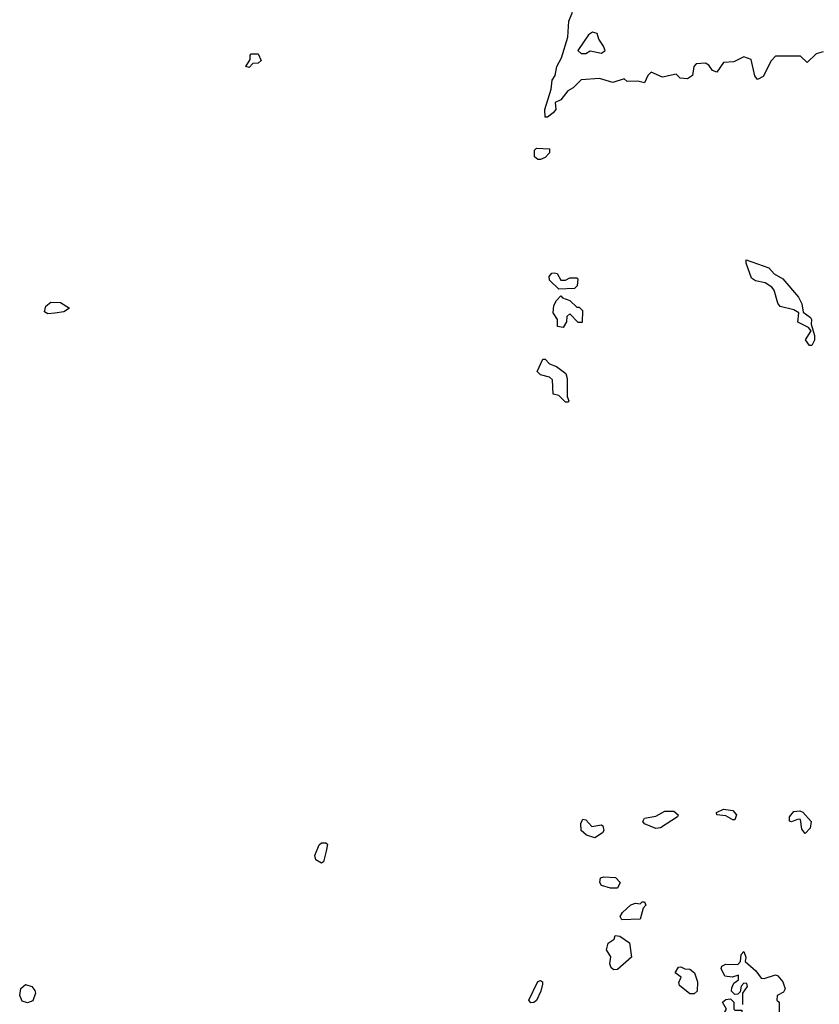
# Model space of a CAD drawing. Extents: x 2472589 to 2662339, y 701009 to 849030.
# Tile 30 of 256: x 2503770 to 2507308, y 773476 to 777832. Entities that reach past the tile are written whole.
import ezdxf

# ---------------------------------------------------------------- set-up
doc = ezdxf.new("R2010")
doc.units = 0

msp = doc.modelspace()

# ---------------------------------------------------------------- linework, layer by layer
at = {"layer": '0CON05XD'}
for points in [[(2506130.5, 777419.5), (2506105, 777400), (2506095, 777400), (2506093.8, 777435), (2506122, 777525), (2506126.1, 777563.9), (2506140, 777585), (2506146.2, 777625), (2506167.7, 777662.3), (2506196.2, 777755), (2506200, 777825), (2506216, 777865)], [(2506275, 777682.5), (2506295, 777693.3), (2506345, 777683.3), (2506360, 777695), (2506353.3, 777715), (2506332.5, 777745), (2506325, 777770), (2506305, 777776.2), (2506286.7, 777765), (2506240, 777695), (2506255, 777682.5), (2506275, 777682.5)], [(2504785, 777620), (2504770, 777625), (2504790, 777655), (2504790, 777675), (2504795, 777680), (2504825, 777680), (2504838.3, 777651.7), (2504825, 777640), (2504801.7, 777638.3), (2504785, 777620)], [(2507325, 777690), (2507295, 777680), (2507255, 777642.5), (2507225, 777670), (2507115, 777670), (2507095, 777650), (2507059.5, 777580.5), (2507035, 777567.5), (2507023, 777583), (2507006.1, 777656.1), (2506975, 777666.7), (2506930, 777645), (2506885, 777642.5), (2506855, 777600), (2506835, 777607.5), (2506820, 777630), (2506805, 777640), (2506764, 777636), (2506752.5, 777625), (2506747.5, 777585), (2506725, 777570), (2506693, 777573), (2506675, 777590), (2506615, 777577.5), (2506565, 777600), (2506550, 777585), (2506535, 777552.5), (2506505, 777560), (2506458.3, 777558.3), (2506445, 777570), (2506395, 777553.3), (2506335, 777571.2), (2506255, 777566.2), (2506219.3, 777530.7), (2506195, 777517.5), (2506165, 777477.5), (2506140, 777465), (2506142.5, 777435), (2506130.5, 777419.5)], [(2506075, 777212.5), (2506063, 777213), (2506047.5, 777225), (2506047.5, 777255), (2506057, 777263), (2506115, 777260), (2506115, 777242.5), (2506095, 777222.5), (2506075, 777212.5)], [(2507275, 776390), (2507265, 776390), (2507247.5, 776415), (2507272.5, 776455), (2507260.7, 776470.7), (2507213.9, 776493.9), (2507218, 776535), (2507195, 776548.1), (2507135, 776563.3), (2507125, 776577.5), (2507108.2, 776635), (2507097.8, 776647.8), (2507068.1, 776668.1), (2507025.9, 776675.9), (2507008.8, 776688.8), (2506984, 776755), (2506985, 776770), (2507085, 776734.3), (2507108.1, 776708.1), (2507147.1, 776685), (2507215.5, 776605), (2507230.4, 776575), (2507237.3, 776537.3), (2507270, 776515), (2507273.8, 776505), (2507272.5, 776485), (2507286.7, 776435), (2507286.4, 776413.6), (2507275, 776390)], [(2506155, 776640), (2506115, 776680), (2506112.5, 776695), (2506125, 776710), (2506135, 776712.5), (2506148.3, 776708.3), (2506165, 776680), (2506185, 776680), (2506205, 776690), (2506235, 776690), (2506240, 776685), (2506237.5, 776655), (2506225, 776642.5), (2506155, 776640)], [(2503895, 776530), (2503880, 776540), (2503886.2, 776565), (2503907.7, 776582.3), (2503950.5, 776580.5), (2503990, 776555), (2503965, 776540), (2503925, 776534.2), (2503895, 776530)], [(2506175, 776470), (2506150, 776475), (2506150, 776505), (2506130, 776535), (2506133, 776567), (2506145, 776590), (2506165, 776610), (2506171.7, 776601.7), (2506205, 776590), (2506235, 776560), (2506245, 776560), (2506260, 776545), (2506258.3, 776491.7), (2506241.7, 776491.7), (2506205, 776530), (2506191.7, 776518.3), (2506190, 776495), (2506175, 776470)], [(2506195, 776140), (2506185, 776140), (2506155, 776170), (2506130, 776175), (2506128.3, 776238.3), (2506115, 776250), (2506075, 776260), (2506060, 776275), (2506085, 776330), (2506095, 776330), (2506115, 776310), (2506145, 776297.5), (2506187, 776267), (2506192.5, 776245), (2506192.5, 776165), (2506200, 776145), (2506195, 776140)], [(2506585, 774253.8), (2506535, 774274.2), (2506527.5, 774285), (2506535, 774299.2), (2506585, 774308.6), (2506625, 774330.8), (2506665, 774330.8), (2506683.8, 774315), (2506681.2, 774305), (2506605, 774256.7), (2506585, 774253.8)], [(2506935, 774292), (2506925, 774292), (2506895, 774310), (2506855, 774314.3), (2506854, 774325), (2506885, 774338.8), (2506925, 774334), (2506941.9, 774315), (2506935, 774292)], [(2507245, 774232.5), (2507231.4, 774251.4), (2507225, 774293.3), (2507215, 774295.8), (2507185, 774283.8), (2507176.7, 774286.7), (2507176, 774305), (2507195, 774329.2), (2507222, 774332), (2507236.1, 774326.1), (2507272, 774285), (2507268, 774255), (2507245, 774232.5)], [(2506315, 774212.5), (2506278, 774225), (2506254.5, 774244.5), (2506253.4, 774276.6), (2506262.5, 774295), (2506275, 774292.5), (2506302.2, 774262.2), (2506345, 774270), (2506350, 774265), (2506354.3, 774245), (2506349.2, 774235), (2506315, 774212.5)], [(2505105, 774100), (2505080.8, 774115), (2505076.5, 774135), (2505095, 774181.2), (2505105, 774191.2), (2505125, 774190), (2505132.5, 774185), (2505126.8, 774153.2), (2505113.9, 774106.1), (2505105, 774100)], [(2506415, 773990), (2506385, 773990), (2506345, 774002.5), (2506337.5, 774015), (2506340, 774035), (2506355, 774040), (2506407, 774037), (2506427.5, 774015), (2506415, 773990)], [(2506435, 773850), (2506427.5, 773865), (2506437, 773883), (2506475, 773916.2), (2506495, 773923.3), (2506515, 773920), (2506525, 773930), (2506535, 773930), (2506540, 773915), (2506528.3, 773901.7), (2506515, 773852.5), (2506435, 773850)], [(2506398.8, 773628.8), (2506387.3, 773637.3), (2506381.2, 773655), (2506386.1, 773686.1), (2506367, 773717), (2506373.9, 773746.1), (2506400, 773765), (2506405, 773780), (2506425, 773777.5), (2506468.8, 773748.8), (2506476.7, 773685), (2506415, 773630), (2506398.8, 773628.8)], [(2506970, 773475), (2506970, 773525), (2506990, 773555), (2506988.3, 773568.3), (2506975, 773570), (2506963, 773557), (2506958.3, 773531.7), (2506948.3, 773521.7), (2506935, 773520), (2506920, 773535), (2506920.7, 773549.3), (2506930.7, 773569.3), (2506950, 773585), (2506950, 773605), (2506923, 773597), (2506890, 773600), (2506873.3, 773635), (2506877.5, 773645), (2506895, 773653.3), (2506948.3, 773651.7), (2506960, 773665), (2506963, 773697), (2506975, 773710), (2506982.5, 773685), (2506980, 773665), (2507026.7, 773625), (2507051.7, 773591.7), (2507065, 773590), (2507115, 773606.7), (2507125, 773602.5), (2507146.7, 773575), (2507157.5, 773545), (2507150, 773530), (2507122.5, 773515), (2507120, 773495), (2507130, 773485), (2507130, 773435)], [(2506735, 773522.5), (2506689.3, 773559.3), (2506687, 773573), (2506696.7, 773596.7), (2506670, 773615), (2506685, 773640), (2506695, 773642.5), (2506713.3, 773633.3), (2506735, 773632), (2506756, 773615), (2506768.8, 773575), (2506767.5, 773535), (2506755, 773523.3), (2506735, 773522.5)], [(2506032.5, 773482.5), (2506022.5, 773495), (2506063.4, 773576.6), (2506075, 773581.2), (2506083.3, 773575), (2506084, 773565), (2506075.8, 773535), (2506056.4, 773493.6), (2506045, 773484.2), (2506032.5, 773482.5)], [(2503805, 773483.3), (2503780.5, 773490.5), (2503770, 773515), (2503774.4, 773545.6), (2503795, 773563.8), (2503823.3, 773555), (2503837.7, 773537.7), (2503840, 773525), (2503827.7, 773492.3), (2503805, 773483.3)], [(2506905, 773400), (2506885, 773400), (2506878.3, 773408.3), (2506880, 773425), (2506897.5, 773455), (2506880, 773485), (2506895, 773497.5), (2506915, 773500), (2506930, 773485), (2506930, 773455), (2506935, 773450), (2506965, 773450), (2506967.5, 773425), (2506945, 773412.5), (2506933, 773417), (2506905, 773400)]]:
    msp.add_lwpolyline(points, dxfattribs=at)

doc.saveas('drawing.dxf')
